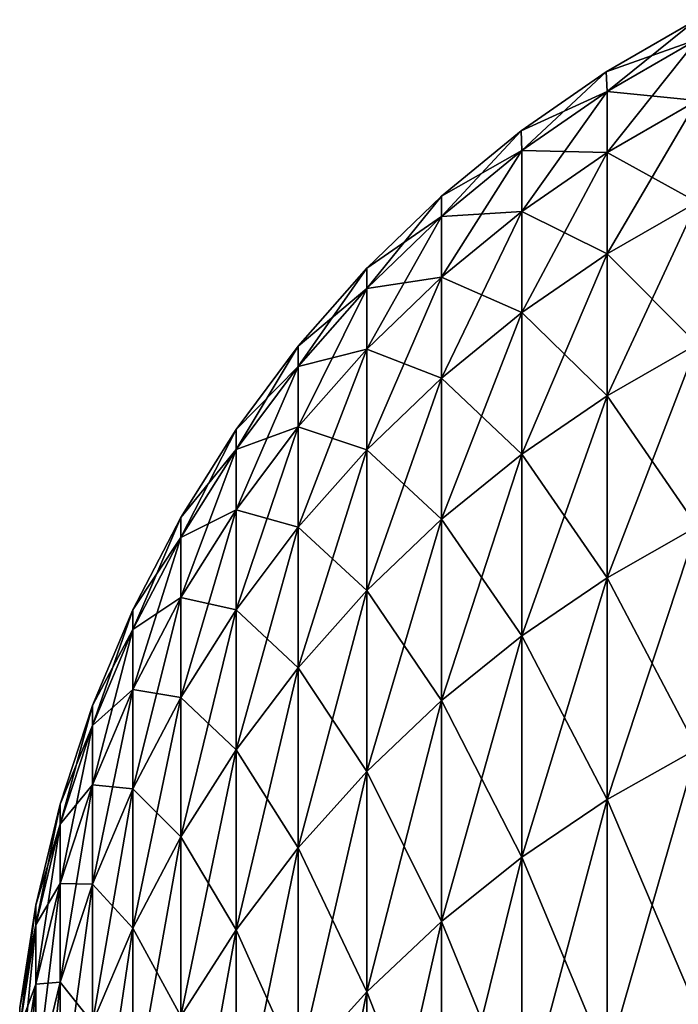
# Model space of a CAD drawing. Header units: millimetres. Extents: x -161 to 161, y -94 to 1149.
# Tile 98 of 256: x -161.028 to -160.515, y -36.182 to -35.415. Entities that reach past the tile are written whole.
import ezdxf

# ---------------------------------------------------------------- set-up
doc = ezdxf.new("R2010")
doc.units = ezdxf.units.MM
doc.header["$LTSCALE"] = 81.481481
doc.layers.add('446', color=7, linetype='CONTINUOUS')
doc.layers.add('447', color=7, linetype='CONTINUOUS')

msp = doc.modelspace()

# ---------------------------------------------------------------- linework, layer by layer
at = {"layer": '446', "color": 7, "linetype": 'CONTINUOUS', "true_color": 0xaaaaaa}
for points in [[(-160.57086, -35.45597, 0), (-160.57011, -35.47132, 0.83609), (-160.50094, -35.41541, 0), (-160.57086, -35.45597, 0)], [(-160.50094, -35.41541, 0), (-160.57011, -35.47132, 0.83609), (-160.50008, -35.43081, 0.83762), (-160.50094, -35.41541, 0)], [(-160.57011, -35.47132, 0.83609), (-160.57011, -35.51877, 1.67098), (-160.50008, -35.43081, 0.83762), (-160.57011, -35.47132, 0.83609)], [(-160.50008, -35.43081, 0.83762), (-160.57011, -35.51877, 1.67098), (-160.50008, -35.47835, 1.67405), (-160.50008, -35.43081, 0.83762)], [(-160.63729, -35.50205, 0), (-160.63664, -35.51735, 0.83435), (-160.57086, -35.45597, 0), (-160.63729, -35.50205, 0)], [(-160.57086, -35.45597, 0), (-160.63664, -35.51735, 0.83435), (-160.57011, -35.47132, 0.83609), (-160.57086, -35.45597, 0)], [(-160.63664, -35.51735, 0.83435), (-160.63664, -35.56471, 1.6675), (-160.57011, -35.47132, 0.83609), (-160.63664, -35.51735, 0.83435)], [(-160.57011, -35.47132, 0.83609), (-160.63664, -35.56471, 1.6675), (-160.57011, -35.51877, 1.67098), (-160.57011, -35.47132, 0.83609)], [(-160.57011, -35.51877, 1.67098), (-160.57011, -35.59778, 2.50348), (-160.50008, -35.47835, 1.67405), (-160.57011, -35.51877, 1.67098)], [(-160.50008, -35.47835, 1.67405), (-160.57011, -35.59778, 2.50348), (-160.50008, -35.55751, 2.50807), (-160.50008, -35.47835, 1.67405)], [(-160.69923, -35.55286, 0), (-160.69923, -35.56861, 0.8324), (-160.63729, -35.50205, 0), (-160.69923, -35.55286, 0)], [(-160.63729, -35.50205, 0), (-160.69923, -35.56861, 0.8324), (-160.63664, -35.51735, 0.83435), (-160.63729, -35.50205, 0)], [(-160.69923, -35.56861, 0.8324), (-160.69923, -35.61586, 1.66362), (-160.63664, -35.51735, 0.83435), (-160.69923, -35.56861, 0.8324)], [(-160.63664, -35.51735, 0.83435), (-160.69923, -35.61586, 1.66362), (-160.63664, -35.56471, 1.6675), (-160.63664, -35.51735, 0.83435)], [(-160.63664, -35.56471, 1.6675), (-160.63664, -35.64355, 2.49826), (-160.57011, -35.51877, 1.67098), (-160.63664, -35.56471, 1.6675)], [(-160.57011, -35.51877, 1.67098), (-160.63664, -35.64355, 2.49826), (-160.57011, -35.59778, 2.50348), (-160.57011, -35.51877, 1.67098)], [(-160.75747, -35.60905, 0), (-160.75747, -35.62476, 0.83028), (-160.69923, -35.55286, 0), (-160.75747, -35.60905, 0)], [(-160.69923, -35.55286, 0), (-160.75747, -35.62476, 0.83028), (-160.69923, -35.56861, 0.8324), (-160.69923, -35.55286, 0)], [(-160.57011, -35.59778, 2.50348), (-160.57011, -35.70824, 3.33239), (-160.50008, -35.55751, 2.50807), (-160.57011, -35.59778, 2.50348)], [(-160.50008, -35.55751, 2.50807), (-160.57011, -35.70824, 3.33239), (-160.50008, -35.66817, 3.3385), (-160.50008, -35.55751, 2.50807)], [(-160.69923, -35.61586, 1.66362), (-160.69923, -35.69452, 2.49245), (-160.63664, -35.56471, 1.6675), (-160.69923, -35.61586, 1.66362)], [(-160.63664, -35.56471, 1.6675), (-160.69923, -35.69452, 2.49245), (-160.63664, -35.64355, 2.49826), (-160.63664, -35.56471, 1.6675)], [(-160.75747, -35.62476, 0.83028), (-160.75747, -35.67188, 1.65937), (-160.69923, -35.56861, 0.8324), (-160.75747, -35.62476, 0.83028)], [(-160.69923, -35.56861, 0.8324), (-160.75747, -35.67188, 1.65937), (-160.69923, -35.61586, 1.66362), (-160.69923, -35.56861, 0.8324)], [(-160.63664, -35.64355, 2.49826), (-160.63664, -35.75378, 3.32544), (-160.57011, -35.59778, 2.50348), (-160.63664, -35.64355, 2.49826)], [(-160.57011, -35.59778, 2.50348), (-160.63664, -35.75378, 3.32544), (-160.57011, -35.70824, 3.33239), (-160.57011, -35.59778, 2.50348)], [(-160.81097, -35.66976, 0), (-160.81097, -35.68543, 0.82798), (-160.75747, -35.60905, 0), (-160.81097, -35.66976, 0)], [(-160.75747, -35.60905, 0), (-160.81097, -35.68543, 0.82798), (-160.75747, -35.62476, 0.83028), (-160.75747, -35.60905, 0)], [(-160.75747, -35.67188, 1.65937), (-160.75747, -35.75035, 2.48608), (-160.69923, -35.61586, 1.66362), (-160.75747, -35.67188, 1.65937)], [(-160.69923, -35.61586, 1.66362), (-160.75747, -35.75035, 2.48608), (-160.69923, -35.69452, 2.49245), (-160.69923, -35.61586, 1.66362)], [(-160.81097, -35.68543, 0.82798), (-160.81097, -35.73242, 1.65478), (-160.75747, -35.62476, 0.83028), (-160.81097, -35.68543, 0.82798)], [(-160.75747, -35.62476, 0.83028), (-160.81097, -35.73242, 1.65478), (-160.75747, -35.67188, 1.65937), (-160.75747, -35.62476, 0.83028)], [(-160.69923, -35.69452, 2.49245), (-160.69923, -35.80449, 3.3177), (-160.63664, -35.64355, 2.49826), (-160.69923, -35.69452, 2.49245)], [(-160.63664, -35.64355, 2.49826), (-160.69923, -35.80449, 3.3177), (-160.63664, -35.75378, 3.32544), (-160.63664, -35.64355, 2.49826)], [(-160.85938, -35.7346, 0), (-160.85938, -35.75022, 0.82553), (-160.81097, -35.66976, 0), (-160.85938, -35.7346, 0)], [(-160.81097, -35.66976, 0), (-160.85938, -35.75022, 0.82553), (-160.81097, -35.68543, 0.82798), (-160.81097, -35.66976, 0)], [(-160.81097, -35.73242, 1.65478), (-160.81097, -35.81067, 2.4792), (-160.75747, -35.67188, 1.65937), (-160.81097, -35.73242, 1.65478)], [(-160.75747, -35.67188, 1.65937), (-160.81097, -35.81067, 2.4792), (-160.75747, -35.75035, 2.48608), (-160.75747, -35.67188, 1.65937)], [(-160.57011, -35.70824, 3.33239), (-160.57011, -35.84999, 4.15653), (-160.50008, -35.66817, 3.3385), (-160.57011, -35.70824, 3.33239)], [(-160.50008, -35.66817, 3.3385), (-160.57011, -35.84999, 4.15653), (-160.50008, -35.81018, 4.16415), (-160.50008, -35.66817, 3.3385)], [(-160.85938, -35.75022, 0.82553), (-160.85938, -35.79708, 1.64987), (-160.81097, -35.68543, 0.82798), (-160.85938, -35.75022, 0.82553)], [(-160.81097, -35.68543, 0.82798), (-160.85938, -35.79708, 1.64987), (-160.81097, -35.73242, 1.65478), (-160.81097, -35.68543, 0.82798)], [(-160.75747, -35.75035, 2.48608), (-160.75747, -35.86004, 3.30923), (-160.69923, -35.69452, 2.49245), (-160.75747, -35.75035, 2.48608)], [(-160.69923, -35.69452, 2.49245), (-160.75747, -35.86004, 3.30923), (-160.69923, -35.80449, 3.3177), (-160.69923, -35.69452, 2.49245)], [(-160.63664, -35.75378, 3.32544), (-160.63664, -35.89523, 4.14786), (-160.57011, -35.70824, 3.33239), (-160.63664, -35.75378, 3.32544)], [(-160.57011, -35.70824, 3.33239), (-160.63664, -35.89523, 4.14786), (-160.57011, -35.84999, 4.15653), (-160.57011, -35.70824, 3.33239)], [(-160.85938, -35.79708, 1.64987), (-160.85938, -35.87509, 2.47185), (-160.81097, -35.73242, 1.65478), (-160.85938, -35.79708, 1.64987)], [(-160.81097, -35.73242, 1.65478), (-160.85938, -35.87509, 2.47185), (-160.81097, -35.81067, 2.4792), (-160.81097, -35.73242, 1.65478)], [(-160.9024, -35.80314), (-160.9024, -35.81872, 0.82293), (-160.85938, -35.7346, 0), (-160.9024, -35.80314)], [(-160.85938, -35.7346, 0), (-160.9024, -35.81872, 0.82293), (-160.85938, -35.75022, 0.82553), (-160.85938, -35.7346, 0)], [(-160.9024, -35.81872, 0.82293), (-160.9024, -35.86542, 1.64469), (-160.85938, -35.75022, 0.82553), (-160.9024, -35.81872, 0.82293)], [(-160.85938, -35.75022, 0.82553), (-160.9024, -35.86542, 1.64469), (-160.85938, -35.79708, 1.64987), (-160.85938, -35.75022, 0.82553)], [(-160.81097, -35.81067, 2.4792), (-160.81097, -35.92006, 3.30007), (-160.75747, -35.75035, 2.48608), (-160.81097, -35.81067, 2.4792)], [(-160.75747, -35.75035, 2.48608), (-160.81097, -35.92006, 3.30007), (-160.75747, -35.86004, 3.30923), (-160.75747, -35.75035, 2.48608)], [(-160.69923, -35.80449, 3.3177), (-160.69923, -35.94561, 4.13821), (-160.63664, -35.75378, 3.32544), (-160.69923, -35.80449, 3.3177)], [(-160.63664, -35.75378, 3.32544), (-160.69923, -35.94561, 4.13821), (-160.63664, -35.89523, 4.14786), (-160.63664, -35.75378, 3.32544)], [(-160.9024, -35.86542, 1.64469), (-160.9024, -35.94319, 2.46409), (-160.85938, -35.79708, 1.64987), (-160.9024, -35.86542, 1.64469)], [(-160.85938, -35.79708, 1.64987), (-160.9024, -35.94319, 2.46409), (-160.85938, -35.87509, 2.47185), (-160.85938, -35.79708, 1.64987)], [(-160.93973, -35.87494), (-160.93973, -35.89046, 0.82022), (-160.9024, -35.80314), (-160.93973, -35.87494)], [(-160.9024, -35.80314), (-160.93973, -35.89046, 0.82022), (-160.9024, -35.81872, 0.82293), (-160.9024, -35.80314)], [(-160.85938, -35.87509, 2.47185), (-160.85938, -35.98415, 3.29029), (-160.81097, -35.81067, 2.4792), (-160.85938, -35.87509, 2.47185)], [(-160.81097, -35.81067, 2.4792), (-160.85938, -35.98415, 3.29029), (-160.81097, -35.92006, 3.30007), (-160.81097, -35.81067, 2.4792)], [(-160.75747, -35.86004, 3.30923), (-160.75747, -36.0008, 4.12764), (-160.69923, -35.80449, 3.3177), (-160.75747, -35.86004, 3.30923)], [(-160.69923, -35.80449, 3.3177), (-160.75747, -36.0008, 4.12764), (-160.69923, -35.94561, 4.13821), (-160.69923, -35.80449, 3.3177)], [(-160.57011, -35.84999, 4.15653), (-160.57011, -36.02282, 4.97471), (-160.50008, -35.81018, 4.16415), (-160.57011, -35.84999, 4.15653)], [(-160.50008, -35.81018, 4.16415), (-160.57011, -36.02282, 4.97471), (-160.50008, -35.98332, 4.98384), (-160.50008, -35.81018, 4.16415)], [(-160.93973, -35.89046, 0.82022), (-160.93973, -35.93701, 1.63926), (-160.9024, -35.81872, 0.82293), (-160.93973, -35.89046, 0.82022)], [(-160.9024, -35.81872, 0.82293), (-160.93973, -35.93701, 1.63926), (-160.9024, -35.86542, 1.64469), (-160.9024, -35.81872, 0.82293)], [(-160.63664, -35.89523, 4.14786), (-160.63664, -36.06771, 4.96434), (-160.57011, -35.84999, 4.15653), (-160.63664, -35.89523, 4.14786)], [(-160.57011, -35.84999, 4.15653), (-160.63664, -36.06771, 4.96434), (-160.57011, -36.02282, 4.97471), (-160.57011, -35.84999, 4.15653)], [(-160.81097, -35.92006, 3.30007), (-160.81097, -36.06043, 4.11622), (-160.75747, -35.86004, 3.30923), (-160.81097, -35.92006, 3.30007)], [(-160.75747, -35.86004, 3.30923), (-160.81097, -36.06043, 4.11622), (-160.75747, -36.0008, 4.12764), (-160.75747, -35.86004, 3.30923)], [(-160.93973, -35.93701, 1.63926), (-160.93973, -36.01453, 2.45595), (-160.9024, -35.86542, 1.64469), (-160.93973, -35.93701, 1.63926)], [(-160.9024, -35.86542, 1.64469), (-160.93973, -36.01453, 2.45595), (-160.9024, -35.94319, 2.46409), (-160.9024, -35.86542, 1.64469)], [(-160.97114, -35.94952), (-160.97114, -35.96499, 0.81739), (-160.93973, -35.87494), (-160.97114, -35.94952)], [(-160.93973, -35.87494), (-160.97114, -35.96499, 0.81739), (-160.93973, -35.89046, 0.82022), (-160.93973, -35.87494)], [(-160.9024, -35.94319, 2.46409), (-160.9024, -36.05191, 3.27995), (-160.85938, -35.87509, 2.47185), (-160.9024, -35.94319, 2.46409)], [(-160.85938, -35.87509, 2.47185), (-160.9024, -36.05191, 3.27995), (-160.85938, -35.98415, 3.29029), (-160.85938, -35.87509, 2.47185)], [(-160.97114, -35.96499, 0.81739), (-160.97114, -36.01138, 1.63362), (-160.93973, -35.89046, 0.82022), (-160.97114, -35.96499, 0.81739)], [(-160.93973, -35.89046, 0.82022), (-160.97114, -36.01138, 1.63362), (-160.93973, -35.93701, 1.63926), (-160.93973, -35.89046, 0.82022)], [(-160.69923, -35.94561, 4.13821), (-160.69923, -36.11768, 4.95279), (-160.63664, -35.89523, 4.14786), (-160.69923, -35.94561, 4.13821)], [(-160.63664, -35.89523, 4.14786), (-160.69923, -36.11768, 4.95279), (-160.63664, -36.06771, 4.96434), (-160.63664, -35.89523, 4.14786)], [(-160.85938, -35.98415, 3.29029), (-160.85938, -36.12411, 4.10402), (-160.81097, -35.92006, 3.30007), (-160.85938, -35.98415, 3.29029)], [(-160.81097, -35.92006, 3.30007), (-160.85938, -36.12411, 4.10402), (-160.81097, -36.06043, 4.11622), (-160.81097, -35.92006, 3.30007)], [(-160.97114, -36.01138, 1.63362), (-160.97114, -36.08863, 2.4475), (-160.93973, -35.93701, 1.63926), (-160.97114, -36.01138, 1.63362)], [(-160.93973, -35.93701, 1.63926), (-160.97114, -36.08863, 2.4475), (-160.93973, -36.01453, 2.45595), (-160.93973, -35.93701, 1.63926)], [(-160.93973, -36.01453, 2.45595), (-160.93973, -36.12289, 3.26913), (-160.9024, -35.94319, 2.46409), (-160.93973, -36.01453, 2.45595)], [(-160.9024, -35.94319, 2.46409), (-160.93973, -36.12289, 3.26913), (-160.9024, -36.05191, 3.27995), (-160.9024, -35.94319, 2.46409)], [(-160.75747, -36.0008, 4.12764), (-160.75747, -36.17243, 4.94014), (-160.69923, -35.94561, 4.13821), (-160.75747, -36.0008, 4.12764)], [(-160.69923, -35.94561, 4.13821), (-160.75747, -36.17243, 4.94014), (-160.69923, -36.11768, 4.95279), (-160.69923, -35.94561, 4.13821)], [(-160.99641, -36.02639), (-160.99641, -36.04181, 0.81449), (-160.97114, -35.94952), (-160.99641, -36.02639)], [(-160.97114, -35.94952), (-160.99641, -36.04181, 0.81449), (-160.97114, -35.96499, 0.81739), (-160.97114, -35.94952)], [(-160.99641, -36.04181, 0.81449), (-160.99641, -36.08803, 1.6278), (-160.97114, -35.96499, 0.81739), (-160.99641, -36.04181, 0.81449)], [(-160.97114, -35.96499, 0.81739), (-160.99641, -36.08803, 1.6278), (-160.97114, -36.01138, 1.63362), (-160.97114, -35.96499, 0.81739)], [(-160.9024, -36.05191, 3.27995), (-160.9024, -36.19143, 4.09112), (-160.85938, -35.98415, 3.29029), (-160.9024, -36.05191, 3.27995)], [(-160.85938, -35.98415, 3.29029), (-160.9024, -36.19143, 4.09112), (-160.85938, -36.12411, 4.10402), (-160.85938, -35.98415, 3.29029)], [(-160.57011, -36.02282, 4.97471), (-160.57011, -36.22649, 5.78577), (-160.50008, -35.98332, 4.98384), (-160.57011, -36.02282, 4.97471)], [(-160.50008, -35.98332, 4.98384), (-160.57011, -36.22649, 5.78577), (-160.50008, -36.18737, 5.79638), (-160.50008, -35.98332, 4.98384)], [(-160.81097, -36.06043, 4.11622), (-160.81097, -36.23158, 4.92647), (-160.75747, -36.0008, 4.12764), (-160.81097, -36.06043, 4.11622)], [(-160.75747, -36.0008, 4.12764), (-160.81097, -36.23158, 4.92647), (-160.75747, -36.17243, 4.94014), (-160.75747, -36.0008, 4.12764)], [(-160.99641, -36.08803, 1.6278), (-160.99641, -36.165, 2.43879), (-160.97114, -36.01138, 1.63362), (-160.99641, -36.08803, 1.6278)], [(-160.97114, -36.01138, 1.63362), (-160.99641, -36.165, 2.43879), (-160.97114, -36.08863, 2.4475), (-160.97114, -36.01138, 1.63362)], [(-160.97114, -36.08863, 2.4475), (-160.97114, -36.19661, 3.25788), (-160.93973, -36.01453, 2.45595), (-160.97114, -36.08863, 2.4475)], [(-160.93973, -36.01453, 2.45595), (-160.97114, -36.19661, 3.25788), (-160.93973, -36.12289, 3.26913), (-160.93973, -36.01453, 2.45595)], [(-160.63664, -36.06771, 4.96434), (-160.63664, -36.27095, 5.7737), (-160.57011, -36.02282, 4.97471), (-160.63664, -36.06771, 4.96434)], [(-160.57011, -36.02282, 4.97471), (-160.63664, -36.27095, 5.7737), (-160.57011, -36.22649, 5.78577), (-160.57011, -36.02282, 4.97471)], [(-161.01538, -36.10506), (-161.01538, -36.12042, 0.81151), (-160.99641, -36.02639), (-161.01538, -36.10506)], [(-160.99641, -36.02639), (-161.01538, -36.12042, 0.81151), (-160.99641, -36.04181, 0.81449), (-160.99641, -36.02639)], [(-161.01538, -36.12042, 0.81151), (-161.01538, -36.16648, 1.62185), (-160.99641, -36.04181, 0.81449), (-161.01538, -36.12042, 0.81151)], [(-160.99641, -36.04181, 0.81449), (-161.01538, -36.16648, 1.62185), (-160.99641, -36.08803, 1.6278), (-160.99641, -36.04181, 0.81449)], [(-160.93973, -36.12289, 3.26913), (-160.93973, -36.26194, 4.07762), (-160.9024, -36.05191, 3.27995), (-160.93973, -36.12289, 3.26913)], [(-160.9024, -36.05191, 3.27995), (-160.93973, -36.26194, 4.07762), (-160.9024, -36.19143, 4.09112), (-160.9024, -36.05191, 3.27995)], [(-160.85938, -36.12411, 4.10402), (-160.85938, -36.29476, 4.91187), (-160.81097, -36.06043, 4.11622), (-160.85938, -36.12411, 4.10402)], [(-160.81097, -36.06043, 4.11622), (-160.85938, -36.29476, 4.91187), (-160.81097, -36.23158, 4.92647), (-160.81097, -36.06043, 4.11622)], [(-160.69923, -36.11768, 4.95279), (-160.69923, -36.32046, 5.76027), (-160.63664, -36.06771, 4.96434), (-160.69923, -36.11768, 4.95279)], [(-160.63664, -36.06771, 4.96434), (-160.69923, -36.32046, 5.76027), (-160.63664, -36.27095, 5.7737), (-160.63664, -36.06771, 4.96434)], [(-161.01538, -36.16648, 1.62185), (-161.01538, -36.24316, 2.42988), (-160.99641, -36.08803, 1.6278), (-161.01538, -36.16648, 1.62185)], [(-160.99641, -36.08803, 1.6278), (-161.01538, -36.24316, 2.42988), (-160.99641, -36.165, 2.43879), (-160.99641, -36.08803, 1.6278)], [(-160.99641, -36.165, 2.43879), (-160.99641, -36.27261, 3.24628), (-160.97114, -36.08863, 2.4475), (-160.99641, -36.165, 2.43879)], [(-160.97114, -36.08863, 2.4475), (-160.99641, -36.27261, 3.24628), (-160.97114, -36.19661, 3.25788), (-160.97114, -36.08863, 2.4475)], [(-161.02793, -36.185), (-161.02793, -36.2003, 0.80848), (-161.01538, -36.10506), (-161.02793, -36.185)], [(-161.01538, -36.10506), (-161.02793, -36.2003, 0.80848), (-161.01538, -36.12042, 0.81151), (-161.01538, -36.10506)], [(-161.02793, -36.2003, 0.80848), (-161.02793, -36.24619, 1.61581), (-161.01538, -36.12042, 0.81151), (-161.02793, -36.2003, 0.80848)], [(-161.01538, -36.12042, 0.81151), (-161.02793, -36.24619, 1.61581), (-161.01538, -36.16648, 1.62185), (-161.01538, -36.12042, 0.81151)], [(-160.97114, -36.19661, 3.25788), (-160.97114, -36.33519, 4.06359), (-160.93973, -36.12289, 3.26913), (-160.97114, -36.19661, 3.25788)], [(-160.93973, -36.12289, 3.26913), (-160.97114, -36.33519, 4.06359), (-160.93973, -36.26194, 4.07762), (-160.93973, -36.12289, 3.26913)], [(-160.9024, -36.19143, 4.09112), (-160.9024, -36.36154, 4.89643), (-160.85938, -36.12411, 4.10402), (-160.9024, -36.19143, 4.09112)], [(-160.85938, -36.12411, 4.10402), (-160.9024, -36.36154, 4.89643), (-160.85938, -36.29476, 4.91187), (-160.85938, -36.12411, 4.10402)], [(-160.75747, -36.17243, 4.94014), (-160.75747, -36.37468, 5.74556), (-160.69923, -36.11768, 4.95279), (-160.75747, -36.17243, 4.94014)], [(-160.69923, -36.11768, 4.95279), (-160.75747, -36.37468, 5.74556), (-160.69923, -36.32046, 5.76027), (-160.69923, -36.11768, 4.95279)], [(-161.02793, -36.24619, 1.61581), (-161.02793, -36.32259, 2.42082), (-161.01538, -36.16648, 1.62185), (-161.02793, -36.24619, 1.61581)], [(-161.01538, -36.16648, 1.62185), (-161.02793, -36.32259, 2.42082), (-161.01538, -36.24316, 2.42988), (-161.01538, -36.16648, 1.62185)], [(-161.01538, -36.24316, 2.42988), (-161.01538, -36.35038, 3.23442), (-160.99641, -36.165, 2.43879), (-161.01538, -36.24316, 2.42988)], [(-160.99641, -36.165, 2.43879), (-161.01538, -36.35038, 3.23442), (-160.99641, -36.27261, 3.24628), (-160.99641, -36.165, 2.43879)], [(-160.81097, -36.23158, 4.92647), (-160.81097, -36.43328, 5.72966), (-160.75747, -36.17243, 4.94014), (-160.81097, -36.23158, 4.92647)], [(-160.75747, -36.17243, 4.94014), (-160.81097, -36.43328, 5.72966), (-160.75747, -36.37468, 5.74556), (-160.75747, -36.17243, 4.94014)]]:
    msp.add_3dface(points, dxfattribs=at)
at = {"layer": '447', "color": 7, "linetype": 'CONTINUOUS', "true_color": 0xaaaaaa}
for points in [[(-160.57086, -35.45597, 0), (-160.50094, -35.41541, 0), (-160.50008, -35.43081, -0.83762), (-160.57086, -35.45597, 0)], [(-160.57011, -35.47132, -0.83609), (-160.57086, -35.45597, 0), (-160.50008, -35.43081, -0.83762), (-160.57011, -35.47132, -0.83609)], [(-160.50008, -35.47835, -1.67405), (-160.57011, -35.47132, -0.83609), (-160.50008, -35.43081, -0.83762), (-160.50008, -35.47835, -1.67405)], [(-160.63729, -35.50205, 0), (-160.57086, -35.45597, 0), (-160.57011, -35.47132, -0.83609), (-160.63729, -35.50205, 0)], [(-160.63664, -35.51735, -0.83435), (-160.63729, -35.50205, 0), (-160.57011, -35.47132, -0.83609), (-160.63664, -35.51735, -0.83435)], [(-160.57011, -35.51877, -1.67098), (-160.63664, -35.51735, -0.83435), (-160.57011, -35.47132, -0.83609), (-160.57011, -35.51877, -1.67098)], [(-160.57011, -35.51877, -1.67098), (-160.57011, -35.47132, -0.83609), (-160.50008, -35.47835, -1.67405), (-160.57011, -35.51877, -1.67098)], [(-160.50008, -35.55751, -2.50807), (-160.57011, -35.51877, -1.67098), (-160.50008, -35.47835, -1.67405), (-160.50008, -35.55751, -2.50807)], [(-160.69923, -35.55286, 0), (-160.63729, -35.50205, 0), (-160.63664, -35.51735, -0.83435), (-160.69923, -35.55286, 0)], [(-160.69923, -35.56861, -0.8324), (-160.69923, -35.55286, 0), (-160.63664, -35.51735, -0.83435), (-160.69923, -35.56861, -0.8324)], [(-160.63664, -35.56471, -1.6675), (-160.69923, -35.56861, -0.8324), (-160.63664, -35.51735, -0.83435), (-160.63664, -35.56471, -1.6675)], [(-160.63664, -35.56471, -1.6675), (-160.63664, -35.51735, -0.83435), (-160.57011, -35.51877, -1.67098), (-160.63664, -35.56471, -1.6675)], [(-160.57011, -35.59778, -2.50348), (-160.63664, -35.56471, -1.6675), (-160.57011, -35.51877, -1.67098), (-160.57011, -35.59778, -2.50348)], [(-160.57011, -35.59778, -2.50348), (-160.57011, -35.51877, -1.67098), (-160.50008, -35.55751, -2.50807), (-160.57011, -35.59778, -2.50348)], [(-160.75747, -35.60905, 0), (-160.69923, -35.55286, 0), (-160.69923, -35.56861, -0.8324), (-160.75747, -35.60905, 0)], [(-160.50008, -35.66817, -3.3385), (-160.57011, -35.59778, -2.50348), (-160.50008, -35.55751, -2.50807), (-160.50008, -35.66817, -3.3385)], [(-160.69923, -35.61586, -1.66362), (-160.69923, -35.56861, -0.8324), (-160.63664, -35.56471, -1.6675), (-160.69923, -35.61586, -1.66362)], [(-160.63664, -35.64355, -2.49826), (-160.69923, -35.61586, -1.66362), (-160.63664, -35.56471, -1.6675), (-160.63664, -35.64355, -2.49826)], [(-160.63664, -35.64355, -2.49826), (-160.63664, -35.56471, -1.6675), (-160.57011, -35.59778, -2.50348), (-160.63664, -35.64355, -2.49826)], [(-160.75747, -35.62476, -0.83028), (-160.75747, -35.60905, 0), (-160.69923, -35.56861, -0.8324), (-160.75747, -35.62476, -0.83028)], [(-160.69923, -35.61586, -1.66362), (-160.75747, -35.62476, -0.83028), (-160.69923, -35.56861, -0.8324), (-160.69923, -35.61586, -1.66362)], [(-160.57011, -35.70824, -3.33239), (-160.63664, -35.64355, -2.49826), (-160.57011, -35.59778, -2.50348), (-160.57011, -35.70824, -3.33239)], [(-160.57011, -35.70824, -3.33239), (-160.57011, -35.59778, -2.50348), (-160.50008, -35.66817, -3.3385), (-160.57011, -35.70824, -3.33239)], [(-160.81097, -35.66976, 0), (-160.75747, -35.60905, 0), (-160.75747, -35.62476, -0.83028), (-160.81097, -35.66976, 0)], [(-160.75747, -35.67188, -1.65937), (-160.75747, -35.62476, -0.83028), (-160.69923, -35.61586, -1.66362), (-160.75747, -35.67188, -1.65937)], [(-160.69923, -35.69452, -2.49245), (-160.75747, -35.67188, -1.65937), (-160.69923, -35.61586, -1.66362), (-160.69923, -35.69452, -2.49245)], [(-160.69923, -35.69452, -2.49245), (-160.69923, -35.61586, -1.66362), (-160.63664, -35.64355, -2.49826), (-160.69923, -35.69452, -2.49245)], [(-160.81097, -35.68543, -0.82798), (-160.81097, -35.66976, 0), (-160.75747, -35.62476, -0.83028), (-160.81097, -35.68543, -0.82798)], [(-160.75747, -35.67188, -1.65937), (-160.81097, -35.68543, -0.82798), (-160.75747, -35.62476, -0.83028), (-160.75747, -35.67188, -1.65937)], [(-160.63664, -35.75378, -3.32544), (-160.69923, -35.69452, -2.49245), (-160.63664, -35.64355, -2.49826), (-160.63664, -35.75378, -3.32544)], [(-160.63664, -35.75378, -3.32544), (-160.63664, -35.64355, -2.49826), (-160.57011, -35.70824, -3.33239), (-160.63664, -35.75378, -3.32544)], [(-160.85938, -35.7346, 0), (-160.81097, -35.66976, 0), (-160.81097, -35.68543, -0.82798), (-160.85938, -35.7346, 0)], [(-160.81097, -35.73242, -1.65478), (-160.81097, -35.68543, -0.82798), (-160.75747, -35.67188, -1.65937), (-160.81097, -35.73242, -1.65478)], [(-160.75747, -35.75035, -2.48608), (-160.81097, -35.73242, -1.65478), (-160.75747, -35.67188, -1.65937), (-160.75747, -35.75035, -2.48608)], [(-160.75747, -35.75035, -2.48608), (-160.75747, -35.67188, -1.65937), (-160.69923, -35.69452, -2.49245), (-160.75747, -35.75035, -2.48608)], [(-160.50008, -35.81018, -4.16415), (-160.57011, -35.70824, -3.33239), (-160.50008, -35.66817, -3.3385), (-160.50008, -35.81018, -4.16415)], [(-160.85938, -35.75022, -0.82553), (-160.85938, -35.7346, 0), (-160.81097, -35.68543, -0.82798), (-160.85938, -35.75022, -0.82553)], [(-160.81097, -35.73242, -1.65478), (-160.85938, -35.75022, -0.82553), (-160.81097, -35.68543, -0.82798), (-160.81097, -35.73242, -1.65478)], [(-160.69923, -35.80449, -3.3177), (-160.75747, -35.75035, -2.48608), (-160.69923, -35.69452, -2.49245), (-160.69923, -35.80449, -3.3177)], [(-160.69923, -35.80449, -3.3177), (-160.69923, -35.69452, -2.49245), (-160.63664, -35.75378, -3.32544), (-160.69923, -35.80449, -3.3177)], [(-160.57011, -35.84999, -4.15653), (-160.63664, -35.75378, -3.32544), (-160.57011, -35.70824, -3.33239), (-160.57011, -35.84999, -4.15653)], [(-160.57011, -35.84999, -4.15653), (-160.57011, -35.70824, -3.33239), (-160.50008, -35.81018, -4.16415), (-160.57011, -35.84999, -4.15653)], [(-160.85938, -35.79708, -1.64987), (-160.85938, -35.75022, -0.82553), (-160.81097, -35.73242, -1.65478), (-160.85938, -35.79708, -1.64987)], [(-160.81097, -35.81067, -2.4792), (-160.85938, -35.79708, -1.64987), (-160.81097, -35.73242, -1.65478), (-160.81097, -35.81067, -2.4792)], [(-160.81097, -35.81067, -2.4792), (-160.81097, -35.73242, -1.65478), (-160.75747, -35.75035, -2.48608), (-160.81097, -35.81067, -2.4792)], [(-160.9024, -35.80314), (-160.85938, -35.7346, 0), (-160.85938, -35.75022, -0.82553), (-160.9024, -35.80314)], [(-160.9024, -35.81872, -0.82293), (-160.9024, -35.80314), (-160.85938, -35.75022, -0.82553), (-160.9024, -35.81872, -0.82293)], [(-160.85938, -35.79708, -1.64987), (-160.9024, -35.81872, -0.82293), (-160.85938, -35.75022, -0.82553), (-160.85938, -35.79708, -1.64987)], [(-160.75747, -35.86004, -3.30923), (-160.81097, -35.81067, -2.4792), (-160.75747, -35.75035, -2.48608), (-160.75747, -35.86004, -3.30923)], [(-160.75747, -35.86004, -3.30923), (-160.75747, -35.75035, -2.48608), (-160.69923, -35.80449, -3.3177), (-160.75747, -35.86004, -3.30923)], [(-160.63664, -35.89523, -4.14786), (-160.69923, -35.80449, -3.3177), (-160.63664, -35.75378, -3.32544), (-160.63664, -35.89523, -4.14786)], [(-160.63664, -35.89523, -4.14786), (-160.63664, -35.75378, -3.32544), (-160.57011, -35.84999, -4.15653), (-160.63664, -35.89523, -4.14786)], [(-160.9024, -35.86542, -1.64469), (-160.9024, -35.81872, -0.82293), (-160.85938, -35.79708, -1.64987), (-160.9024, -35.86542, -1.64469)], [(-160.85938, -35.87509, -2.47185), (-160.9024, -35.86542, -1.64469), (-160.85938, -35.79708, -1.64987), (-160.85938, -35.87509, -2.47185)], [(-160.85938, -35.87509, -2.47185), (-160.85938, -35.79708, -1.64987), (-160.81097, -35.81067, -2.4792), (-160.85938, -35.87509, -2.47185)], [(-160.93973, -35.87494), (-160.9024, -35.80314), (-160.9024, -35.81872, -0.82293), (-160.93973, -35.87494)], [(-160.81097, -35.92006, -3.30007), (-160.85938, -35.87509, -2.47185), (-160.81097, -35.81067, -2.4792), (-160.81097, -35.92006, -3.30007)], [(-160.81097, -35.92006, -3.30007), (-160.81097, -35.81067, -2.4792), (-160.75747, -35.86004, -3.30923), (-160.81097, -35.92006, -3.30007)], [(-160.69923, -35.94561, -4.13821), (-160.75747, -35.86004, -3.30923), (-160.69923, -35.80449, -3.3177), (-160.69923, -35.94561, -4.13821)], [(-160.69923, -35.94561, -4.13821), (-160.69923, -35.80449, -3.3177), (-160.63664, -35.89523, -4.14786), (-160.69923, -35.94561, -4.13821)], [(-160.50008, -35.98332, -4.98384), (-160.57011, -35.84999, -4.15653), (-160.50008, -35.81018, -4.16415), (-160.50008, -35.98332, -4.98384)], [(-160.93973, -35.89046, -0.82022), (-160.93973, -35.87494), (-160.9024, -35.81872, -0.82293), (-160.93973, -35.89046, -0.82022)], [(-160.9024, -35.86542, -1.64469), (-160.93973, -35.89046, -0.82022), (-160.9024, -35.81872, -0.82293), (-160.9024, -35.86542, -1.64469)], [(-160.57011, -36.02282, -4.97471), (-160.63664, -35.89523, -4.14786), (-160.57011, -35.84999, -4.15653), (-160.57011, -36.02282, -4.97471)], [(-160.57011, -36.02282, -4.97471), (-160.57011, -35.84999, -4.15653), (-160.50008, -35.98332, -4.98384), (-160.57011, -36.02282, -4.97471)], [(-160.75747, -36.0008, -4.12764), (-160.81097, -35.92006, -3.30007), (-160.75747, -35.86004, -3.30923), (-160.75747, -36.0008, -4.12764)], [(-160.75747, -36.0008, -4.12764), (-160.75747, -35.86004, -3.30923), (-160.69923, -35.94561, -4.13821), (-160.75747, -36.0008, -4.12764)], [(-160.93973, -35.93701, -1.63926), (-160.93973, -35.89046, -0.82022), (-160.9024, -35.86542, -1.64469), (-160.93973, -35.93701, -1.63926)], [(-160.9024, -35.94319, -2.46409), (-160.93973, -35.93701, -1.63926), (-160.9024, -35.86542, -1.64469), (-160.9024, -35.94319, -2.46409)], [(-160.9024, -35.94319, -2.46409), (-160.9024, -35.86542, -1.64469), (-160.85938, -35.87509, -2.47185), (-160.9024, -35.94319, -2.46409)], [(-160.97114, -35.94952), (-160.93973, -35.87494), (-160.93973, -35.89046, -0.82022), (-160.97114, -35.94952)], [(-160.85938, -35.98415, -3.29029), (-160.9024, -35.94319, -2.46409), (-160.85938, -35.87509, -2.47185), (-160.85938, -35.98415, -3.29029)], [(-160.85938, -35.98415, -3.29029), (-160.85938, -35.87509, -2.47185), (-160.81097, -35.92006, -3.30007), (-160.85938, -35.98415, -3.29029)], [(-160.97114, -35.96499, -0.81739), (-160.97114, -35.94952), (-160.93973, -35.89046, -0.82022), (-160.97114, -35.96499, -0.81739)], [(-160.93973, -35.93701, -1.63926), (-160.97114, -35.96499, -0.81739), (-160.93973, -35.89046, -0.82022), (-160.93973, -35.93701, -1.63926)], [(-160.63664, -36.06771, -4.96434), (-160.69923, -35.94561, -4.13821), (-160.63664, -35.89523, -4.14786), (-160.63664, -36.06771, -4.96434)], [(-160.63664, -36.06771, -4.96434), (-160.63664, -35.89523, -4.14786), (-160.57011, -36.02282, -4.97471), (-160.63664, -36.06771, -4.96434)], [(-160.81097, -36.06043, -4.11622), (-160.85938, -35.98415, -3.29029), (-160.81097, -35.92006, -3.30007), (-160.81097, -36.06043, -4.11622)], [(-160.81097, -36.06043, -4.11622), (-160.81097, -35.92006, -3.30007), (-160.75747, -36.0008, -4.12764), (-160.81097, -36.06043, -4.11622)], [(-160.97114, -36.01138, -1.63362), (-160.97114, -35.96499, -0.81739), (-160.93973, -35.93701, -1.63926), (-160.97114, -36.01138, -1.63362)], [(-160.93973, -36.01453, -2.45595), (-160.97114, -36.01138, -1.63362), (-160.93973, -35.93701, -1.63926), (-160.93973, -36.01453, -2.45595)], [(-160.93973, -36.01453, -2.45595), (-160.93973, -35.93701, -1.63926), (-160.9024, -35.94319, -2.46409), (-160.93973, -36.01453, -2.45595)], [(-160.9024, -36.05191, -3.27995), (-160.93973, -36.01453, -2.45595), (-160.9024, -35.94319, -2.46409), (-160.9024, -36.05191, -3.27995)], [(-160.9024, -36.05191, -3.27995), (-160.9024, -35.94319, -2.46409), (-160.85938, -35.98415, -3.29029), (-160.9024, -36.05191, -3.27995)], [(-160.69923, -36.11768, -4.95279), (-160.75747, -36.0008, -4.12764), (-160.69923, -35.94561, -4.13821), (-160.69923, -36.11768, -4.95279)], [(-160.69923, -36.11768, -4.95279), (-160.69923, -35.94561, -4.13821), (-160.63664, -36.06771, -4.96434), (-160.69923, -36.11768, -4.95279)], [(-160.99641, -36.02639), (-160.97114, -35.94952), (-160.97114, -35.96499, -0.81739), (-160.99641, -36.02639)], [(-160.99641, -36.04181, -0.81449), (-160.99641, -36.02639), (-160.97114, -35.96499, -0.81739), (-160.99641, -36.04181, -0.81449)], [(-160.97114, -36.01138, -1.63362), (-160.99641, -36.04181, -0.81449), (-160.97114, -35.96499, -0.81739), (-160.97114, -36.01138, -1.63362)], [(-160.85938, -36.12411, -4.10402), (-160.9024, -36.05191, -3.27995), (-160.85938, -35.98415, -3.29029), (-160.85938, -36.12411, -4.10402)], [(-160.85938, -36.12411, -4.10402), (-160.85938, -35.98415, -3.29029), (-160.81097, -36.06043, -4.11622), (-160.85938, -36.12411, -4.10402)], [(-160.50008, -36.18737, -5.79638), (-160.57011, -36.02282, -4.97471), (-160.50008, -35.98332, -4.98384), (-160.50008, -36.18737, -5.79638)], [(-160.75747, -36.17243, -4.94014), (-160.81097, -36.06043, -4.11622), (-160.75747, -36.0008, -4.12764), (-160.75747, -36.17243, -4.94014)], [(-160.75747, -36.17243, -4.94014), (-160.75747, -36.0008, -4.12764), (-160.69923, -36.11768, -4.95279), (-160.75747, -36.17243, -4.94014)], [(-160.99641, -36.08803, -1.6278), (-160.99641, -36.04181, -0.81449), (-160.97114, -36.01138, -1.63362), (-160.99641, -36.08803, -1.6278)], [(-160.97114, -36.08863, -2.4475), (-160.99641, -36.08803, -1.6278), (-160.97114, -36.01138, -1.63362), (-160.97114, -36.08863, -2.4475)], [(-160.97114, -36.08863, -2.4475), (-160.97114, -36.01138, -1.63362), (-160.93973, -36.01453, -2.45595), (-160.97114, -36.08863, -2.4475)], [(-160.93973, -36.12289, -3.26913), (-160.97114, -36.08863, -2.4475), (-160.93973, -36.01453, -2.45595), (-160.93973, -36.12289, -3.26913)], [(-160.93973, -36.12289, -3.26913), (-160.93973, -36.01453, -2.45595), (-160.9024, -36.05191, -3.27995), (-160.93973, -36.12289, -3.26913)], [(-160.57011, -36.22649, -5.78577), (-160.63664, -36.06771, -4.96434), (-160.57011, -36.02282, -4.97471), (-160.57011, -36.22649, -5.78577)], [(-160.57011, -36.22649, -5.78577), (-160.57011, -36.02282, -4.97471), (-160.50008, -36.18737, -5.79638), (-160.57011, -36.22649, -5.78577)], [(-161.01538, -36.10506), (-160.99641, -36.02639), (-160.99641, -36.04181, -0.81449), (-161.01538, -36.10506)], [(-161.01538, -36.12042, -0.81151), (-161.01538, -36.10506), (-160.99641, -36.04181, -0.81449), (-161.01538, -36.12042, -0.81151)], [(-160.99641, -36.08803, -1.6278), (-161.01538, -36.12042, -0.81151), (-160.99641, -36.04181, -0.81449), (-160.99641, -36.08803, -1.6278)], [(-160.9024, -36.19143, -4.09112), (-160.93973, -36.12289, -3.26913), (-160.9024, -36.05191, -3.27995), (-160.9024, -36.19143, -4.09112)], [(-160.9024, -36.19143, -4.09112), (-160.9024, -36.05191, -3.27995), (-160.85938, -36.12411, -4.10402), (-160.9024, -36.19143, -4.09112)], [(-160.81097, -36.23158, -4.92647), (-160.85938, -36.12411, -4.10402), (-160.81097, -36.06043, -4.11622), (-160.81097, -36.23158, -4.92647)], [(-160.81097, -36.23158, -4.92647), (-160.81097, -36.06043, -4.11622), (-160.75747, -36.17243, -4.94014), (-160.81097, -36.23158, -4.92647)], [(-160.63664, -36.27095, -5.7737), (-160.69923, -36.11768, -4.95279), (-160.63664, -36.06771, -4.96434), (-160.63664, -36.27095, -5.7737)], [(-160.63664, -36.27095, -5.7737), (-160.63664, -36.06771, -4.96434), (-160.57011, -36.22649, -5.78577), (-160.63664, -36.27095, -5.7737)], [(-161.01538, -36.16648, -1.62185), (-161.01538, -36.12042, -0.81151), (-160.99641, -36.08803, -1.6278), (-161.01538, -36.16648, -1.62185)], [(-160.99641, -36.165, -2.43879), (-161.01538, -36.16648, -1.62185), (-160.99641, -36.08803, -1.6278), (-160.99641, -36.165, -2.43879)], [(-160.99641, -36.165, -2.43879), (-160.99641, -36.08803, -1.6278), (-160.97114, -36.08863, -2.4475), (-160.99641, -36.165, -2.43879)], [(-160.97114, -36.19661, -3.25788), (-160.99641, -36.165, -2.43879), (-160.97114, -36.08863, -2.4475), (-160.97114, -36.19661, -3.25788)], [(-160.97114, -36.19661, -3.25788), (-160.97114, -36.08863, -2.4475), (-160.93973, -36.12289, -3.26913), (-160.97114, -36.19661, -3.25788)], [(-161.02793, -36.185), (-161.01538, -36.10506), (-161.01538, -36.12042, -0.81151), (-161.02793, -36.185)], [(-161.02793, -36.2003, -0.80848), (-161.02793, -36.185), (-161.01538, -36.12042, -0.81151), (-161.02793, -36.2003, -0.80848)], [(-161.01538, -36.16648, -1.62185), (-161.02793, -36.2003, -0.80848), (-161.01538, -36.12042, -0.81151), (-161.01538, -36.16648, -1.62185)], [(-160.93973, -36.26194, -4.07762), (-160.97114, -36.19661, -3.25788), (-160.93973, -36.12289, -3.26913), (-160.93973, -36.26194, -4.07762)], [(-160.93973, -36.26194, -4.07762), (-160.93973, -36.12289, -3.26913), (-160.9024, -36.19143, -4.09112), (-160.93973, -36.26194, -4.07762)], [(-160.85938, -36.29476, -4.91187), (-160.9024, -36.19143, -4.09112), (-160.85938, -36.12411, -4.10402), (-160.85938, -36.29476, -4.91187)], [(-160.85938, -36.29476, -4.91187), (-160.85938, -36.12411, -4.10402), (-160.81097, -36.23158, -4.92647), (-160.85938, -36.29476, -4.91187)], [(-160.69923, -36.32046, -5.76027), (-160.75747, -36.17243, -4.94014), (-160.69923, -36.11768, -4.95279), (-160.69923, -36.32046, -5.76027)], [(-160.69923, -36.32046, -5.76027), (-160.69923, -36.11768, -4.95279), (-160.63664, -36.27095, -5.7737), (-160.69923, -36.32046, -5.76027)], [(-161.02793, -36.24619, -1.61581), (-161.02793, -36.2003, -0.80848), (-161.01538, -36.16648, -1.62185), (-161.02793, -36.24619, -1.61581)], [(-161.01538, -36.24316, -2.42988), (-161.02793, -36.24619, -1.61581), (-161.01538, -36.16648, -1.62185), (-161.01538, -36.24316, -2.42988)], [(-161.01538, -36.24316, -2.42988), (-161.01538, -36.16648, -1.62185), (-160.99641, -36.165, -2.43879), (-161.01538, -36.24316, -2.42988)], [(-160.99641, -36.27261, -3.24628), (-161.01538, -36.24316, -2.42988), (-160.99641, -36.165, -2.43879), (-160.99641, -36.27261, -3.24628)], [(-160.99641, -36.27261, -3.24628), (-160.99641, -36.165, -2.43879), (-160.97114, -36.19661, -3.25788), (-160.99641, -36.27261, -3.24628)], [(-160.75747, -36.37468, -5.74556), (-160.81097, -36.23158, -4.92647), (-160.75747, -36.17243, -4.94014), (-160.75747, -36.37468, -5.74556)], [(-160.75747, -36.37468, -5.74556), (-160.75747, -36.17243, -4.94014), (-160.69923, -36.32046, -5.76027), (-160.75747, -36.37468, -5.74556)]]:
    msp.add_3dface(points, dxfattribs=at)

doc.saveas('drawing.dxf')
